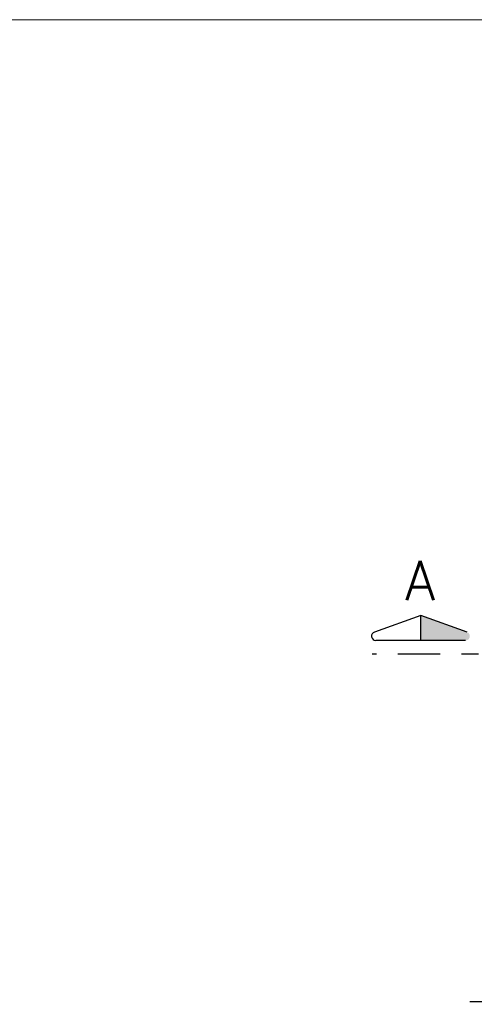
# Model space of a CAD drawing. Header units: millimetres. Extents: x 197878 to 197999, y 8707048 to 8707093.
# Tile 28 of 37: x 197894.25 to 197896.92, y 8707079.91 to 8707085.69. Entities that reach past the tile are written whole.
import ezdxf
from ezdxf.enums import TextEntityAlignment as Align

# ---------------------------------------------------------------- set-up
doc = ezdxf.new("R2010")
doc.units = ezdxf.units.MM
doc.header["$LTSCALE"] = 0.1
doc.linetypes.add('DASHDOT', pattern=[1, 0.5, -0.25, 0, -0.25])
doc.linetypes.add('DASHDOTX2', pattern=[2, 1, -0.5, 0, -0.5])
for name, color, linetype in [('EIXO', 7, 'DASHDOT'), ('RELAÇÀO', 2, 'Continuous'), ('TEXTO', 2, 'Continuous')]:
    doc.layers.add(name, color=color, linetype=linetype)
doc.layers.add('PADRÃO', color=7, linetype='Continuous', lineweight=9)
doc.styles.add('romans', font='romans.shx')

msp = doc.modelspace()

# ---------------------------------------------------------------- hatches: boundary and pattern name
at = {"layer": 'RELAÇÀO', "ltscale": 0.2}
msp.add_hatch(color=2, dxfattribs=at).paths.add_polyline_path([(197896.60867, 8707082.05041), (197896.60879, 8707082.19664), (197896.88115, 8707082.09872, -0.8411282), (197896.87268, 8707082.0502)])

# ---------------------------------------------------------------- linework, layer by layer
at = {"layer": 'EIXO', "color": 1, "linetype": 'DASHDOTX2', "ltscale": 2.5}
msp.add_line((197897.32374, 8707081.9702), (197896.32374, 8707081.9702), dxfattribs=at)
at = {"layer": 'PADRÃO', "color": 9}
msp.add_lwpolyline([(197878.46052, 8707059.99407), (197929.44011, 8707059.99407), (197929.44011, 8707085.69407), (197878.46052, 8707085.69407)], close=True, dxfattribs=at)
at = {"layer": 'RELAÇÀO', "color": 2}
for p, q in [((197896.60879, 8707082.19664), (197896.33627, 8707082.09917)), ((197896.60867, 8707082.05041), (197896.60879, 8707082.19664)), ((197896.88115, 8707082.09872), (197896.60879, 8707082.19664)), ((197896.87268, 8707082.0502), (197896.34467, 8707082.05063))]:
    msp.add_line(p, q, dxfattribs=at)
at = {"layer": 'RELAÇÀO', "color": 3}
msp.add_lwpolyline([(197898.99082, 8707080.53345), (197898.26172, 8707079.92831), (197896.89699, 8707079.92831)], dxfattribs=at)
at = {"layer": 'RELAÇÀO', "color": 2}
msp.add_arc((197896.34473, 8707082.07564), 0.025, 109.773913, 270.046458, dxfattribs=at)

# ---------------------------------------------------------------- texts
at = {"layer": 'TEXTO', "color": 5, "style": 'romans'}
msp.add_text('A', height=0.23, dxfattribs=at).set_placement((197896.60529, 8707082.40161), align=Align.MIDDLE)

doc.saveas('drawing.dxf')
